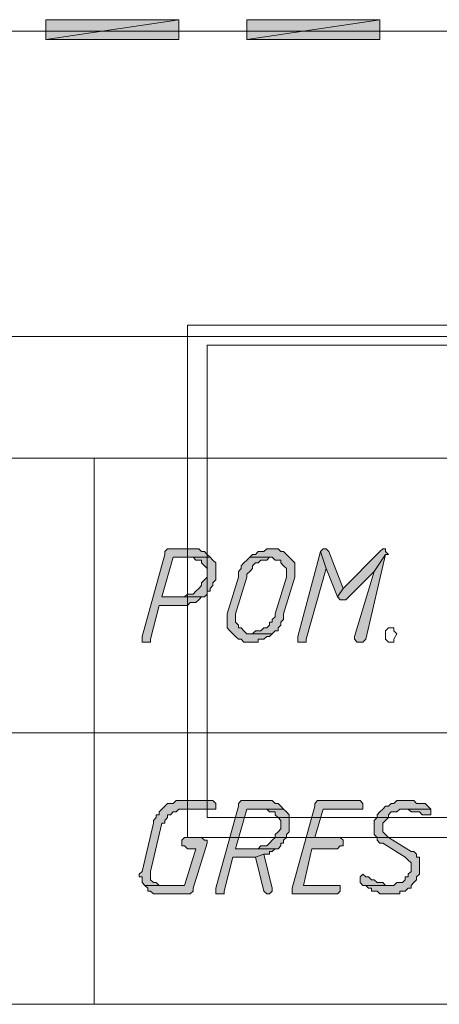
# Model space of a CAD drawing. Header units: inches. Extents: x 1504 to 12593, y -807 to 3183.
# Tile 123 of 256: x 4940 to 5003, y 356 to 503. Entities that reach past the tile are written whole.
import ezdxf

# ---------------------------------------------------------------- set-up
doc = ezdxf.new("R2010")
doc.units = ezdxf.units.IN
doc.header["$MEASUREMENT"] = 0
for name, color, linetype in [('at_Entity', 7, 'Continuous'), ('at_Rect', 7, 'Continuous'), ('at_Solid', 7, 'Continuous')]:
    doc.layers.add(name, color=color, linetype=linetype)

msp = doc.modelspace()

# ---------------------------------------------------------------- hatches: boundary and pattern name
at = {"layer": 'at_Solid', "lineweight": 15}
for points in [[(4964.17, 500.29), (4964.17, 503.24), (4944.32, 500.29)], [(4964.17, 503.24), (4944.32, 500.29), (4944.32, 503.24)], [(4994.16, 500.29), (4994.16, 503.24), (4974.31, 500.29)], [(4994.16, 503.24), (4974.31, 500.29), (4974.31, 503.24)], [(4966.29, 424.25), (4962.48, 424.25), (4962.06, 423.83), (4962.06, 423.41), (4958.68, 411.16), (4958.68, 410.31), (4959.95, 410.31), (4959.95, 410.74), (4961.22, 415.81), (4965.44, 415.81), (4965.86, 416.23), (4966.7, 416.23), (4967.13, 416.65), (4967.55, 417.07), (4967.98, 417.07), (4961.64, 417.07), (4963.32, 422.99), (4968.82, 422.99), (4968.4, 423.41), (4967.98, 423.83), (4967.55, 423.83), (4967.13, 424.25), (4966.7, 424.25)], [(4978.11, 424.25), (4977.27, 424.25), (4976.85, 423.83), (4976, 423.83), (4975.58, 423.41), (4975.16, 423.41), (4974.73, 422.99), (4978.11, 422.99), (4978.53, 422.56), (4979.38, 422.56), (4979.38, 422.14), (4979.8, 421.72), (4980.22, 421.3), (4980.22, 420.03), (4978.53, 414.54), (4978.53, 414.12), (4978.11, 413.69), (4978.11, 413.28), (4977.69, 413.28), (4977.69, 412.85), (4977.27, 412.43), (4976.85, 412.43), (4976.42, 412), (4975.58, 412), (4975.16, 411.58), (4974.73, 411.58), (4978.11, 411.58), (4978.53, 412), (4978.96, 412), (4978.96, 412.43), (4979.38, 412.85), (4979.38, 413.28), (4979.8, 413.69), (4979.8, 414.54), (4981.49, 420.03), (4981.49, 420.87), (4981.49, 422.14), (4981.07, 422.56), (4980.65, 422.99), (4980.22, 423.41), (4979.8, 423.83), (4979.38, 423.83), (4978.96, 424.25), (4978.53, 424.25)], [(4985.29, 423.83), (4981.91, 411.16), (4981.91, 410.31), (4983.18, 410.31), (4983.18, 410.74), (4986.14, 421.3)], [(4985.72, 424.25), (4985.29, 423.83), (4986.14, 421.3), (4987.83, 417.07), (4988.67, 418.34), (4986.56, 423.83), (4986.14, 424.25)], [(4994.59, 424.25), (4994.16, 423.83), (4988.67, 418.34), (4987.83, 417.07), (4988.25, 416.65), (4989.09, 416.65), (4993.32, 420.87), (4995.01, 423.41), (4995.43, 423.41), (4995.01, 423.83), (4995.01, 424.25)], [(4995.01, 423.41), (4993.32, 420.87), (4990.36, 411.16), (4990.36, 410.74), (4990.78, 410.31), (4991.63, 410.31), (4992.05, 410.74)], [(4968.82, 422.99), (4966.29, 422.99), (4966.7, 422.56), (4967.55, 422.56), (4967.55, 422.14), (4967.98, 421.72), (4968.4, 421.3), (4968.4, 420.03), (4967.98, 419.61), (4967.55, 419.18), (4967.55, 418.76), (4967.13, 418.34), (4966.7, 417.92), (4966.29, 417.5), (4965.44, 417.5), (4965.02, 417.07), (4961.64, 417.07), (4967.98, 417.07), (4968.4, 417.5), (4968.4, 417.92), (4968.82, 417.92), (4968.82, 418.34), (4969.24, 418.76), (4969.24, 419.18), (4969.66, 419.61), (4969.66, 420.87), (4969.66, 422.14), (4969.24, 422.56)], [(4974.73, 422.99), (4974.31, 422.56), (4973.88, 422.14), (4973.47, 421.72), (4973.47, 421.3), (4973.04, 420.87), (4973.04, 420.03), (4971.35, 414.54), (4971.35, 413.69), (4971.35, 412.43), (4971.78, 412), (4972.2, 411.58), (4972.62, 411.16), (4973.04, 410.74), (4973.47, 410.74), (4973.88, 410.31), (4976, 410.31), (4976, 410.74), (4976.85, 410.74), (4977.27, 411.16), (4977.69, 411.16), (4978.11, 411.58), (4974.31, 411.58), (4973.88, 412), (4973.47, 412.43), (4973.04, 412.43), (4973.04, 412.85), (4972.62, 413.28), (4972.62, 414.54), (4974.31, 420.03), (4974.31, 420.46), (4974.73, 420.87), (4975.16, 421.3), (4975.16, 421.72), (4975.58, 422.14), (4976, 422.14), (4976.42, 422.56), (4977.27, 422.56), (4977.69, 422.99), (4978.11, 422.99)], [(4968.82, 386.66), (4963.75, 386.66), (4963.32, 386.24), (4962.48, 386.24), (4962.06, 385.82), (4961.64, 385.39), (4961.22, 384.97), (4961.22, 384.55), (4960.79, 384.55), (4960.79, 384.13), (4960.37, 383.7), (4960.37, 383.28), (4958.68, 376.1), (4958.26, 375.68), (4958.26, 375.26), (4958.68, 375.26), (4958.68, 374.41), (4959.1, 373.99), (4961.64, 373.99), (4961.22, 373.99), (4960.79, 374.41), (4960.37, 374.41), (4959.95, 374.83), (4959.95, 375.68), (4959.95, 376.1), (4961.64, 383.28), (4962.06, 383.28), (4962.06, 383.7), (4962.48, 384.13), (4962.48, 384.55), (4962.91, 384.55), (4963.32, 384.97), (4963.75, 384.97), (4964.17, 385.39), (4969.66, 385.39), (4969.66, 386.24), (4969.24, 386.66)], [(4977.27, 386.66), (4973.47, 386.66), (4973.04, 386.24), (4973.04, 385.82), (4969.66, 373.57), (4969.66, 372.72), (4970.93, 372.72), (4970.93, 373.15), (4972.2, 378.21), (4975.58, 378.21), (4976.85, 378.64), (4977.69, 378.64), (4977.69, 379.06), (4978.11, 379.06), (4978.53, 379.48), (4978.96, 379.48), (4972.62, 379.48), (4974.31, 385.39), (4979.8, 385.39), (4979.38, 385.82), (4978.96, 386.24), (4978.53, 386.24), (4978.11, 386.66), (4977.69, 386.66)], [(4990.78, 386.66), (4984.87, 386.66), (4984.45, 386.24), (4984.45, 385.82), (4981.07, 373.57), (4981.07, 372.72), (4987.83, 372.72), (4988.25, 373.15), (4988.25, 373.99), (4982.76, 373.99), (4984.03, 379.48), (4987.83, 379.48), (4988.25, 379.9), (4988.67, 379.9), (4988.67, 380.75), (4988.25, 381.17), (4984.45, 381.17), (4985.72, 385.39), (4991.63, 385.39), (4991.63, 386.24), (4991.21, 386.66)], [(4997.96, 386.66), (4996.7, 386.66), (4996.27, 386.24), (4995.85, 386.24), (4995.43, 385.82), (4995.01, 385.82), (4994.59, 385.39), (4994.16, 384.97), (4993.74, 384.55), (4993.74, 384.13), (4993.32, 383.7), (4993.32, 382.44), (4993.32, 381.59), (4993.74, 381.17), (4993.74, 380.75), (4994.16, 380.33), (4994.59, 380.33), (4997.96, 378.21), (4998.39, 377.79), (4998.81, 377.37), (4998.81, 376.1), (4998.39, 375.68), (4998.39, 375.26), (4997.96, 375.26), (4997.96, 374.83), (4997.54, 374.41), (4996.7, 374.41), (4996.27, 373.99), (4991.63, 373.99), (4992.05, 373.99), (4992.47, 373.57), (4992.9, 373.57), (4992.9, 373.15), (4993.74, 373.15), (4994.16, 372.72), (4997.12, 372.72), (4997.12, 373.15), (4997.96, 373.15), (4998.39, 373.57), (4998.81, 373.57), (4998.81, 373.99), (4999.23, 374.41), (4999.65, 374.83), (4999.65, 375.26), (5000.08, 375.68), (5000.08, 378.21), (4999.65, 378.21), (4999.65, 378.64), (4999.23, 379.06), (4998.81, 379.06), (4995.43, 381.17), (4995.01, 381.59), (4994.59, 382.01), (4994.59, 383.28), (4995.01, 383.7), (4995.43, 384.13), (4995.43, 384.55), (4995.85, 384.97), (4996.7, 384.97), (4997.12, 385.39), (5001.77, 385.39), (5001.34, 385.82), (5000.93, 386.24), (4999.65, 386.24), (4999.23, 386.66), (4998.39, 386.66)], [(4979.8, 385.39), (4977.27, 385.39), (4977.69, 384.97), (4978.53, 384.97), (4978.53, 384.55), (4978.96, 384.13), (4979.38, 383.7), (4979.38, 382.44), (4978.96, 382.01), (4978.53, 381.59), (4978.53, 381.17), (4978.11, 380.75), (4977.69, 380.33), (4977.27, 379.9), (4976.42, 379.9), (4976, 379.48), (4972.62, 379.48), (4978.96, 379.48), (4979.38, 379.9), (4979.38, 380.33), (4979.8, 380.33), (4979.8, 380.75), (4980.22, 381.17), (4980.22, 381.59), (4980.65, 382.01), (4980.65, 383.28), (4980.65, 384.55), (4980.22, 384.97)], [(5001.77, 385.39), (4997.54, 385.39), (4998.39, 385.39), (4998.81, 384.97), (5000.08, 384.97), (5000.5, 384.55), (5001.77, 384.55), (5001.77, 384.97)], [(4967.55, 381.17), (4965.02, 381.17), (4964.6, 380.75), (4964.6, 379.9), (4965.02, 379.9), (4965.44, 379.48), (4966.7, 379.48), (4965.02, 373.99), (4959.1, 373.99), (4959.53, 373.57), (4959.53, 373.15), (4959.95, 373.15), (4960.37, 372.72), (4965.86, 372.72), (4966.29, 373.15), (4966.29, 373.57), (4968.4, 380.33), (4968.4, 380.75), (4967.98, 380.75)], [(4976.85, 378.64), (4975.58, 378.21), (4976.85, 373.15), (4977.27, 372.72), (4977.69, 372.72), (4978.11, 373.15), (4978.11, 373.57)], [(4991.63, 375.68), (4991.21, 375.26), (4991.21, 374.41), (4991.63, 373.99), (4995.85, 373.99), (4995.01, 373.99), (4994.59, 374.41), (4993.74, 374.41), (4993.32, 374.83), (4992.9, 374.83), (4992.47, 375.26), (4992.05, 375.26)]]:
    msp.add_hatch(color=7, dxfattribs=at).paths.add_polyline_path(points)

# ---------------------------------------------------------------- linework, layer by layer
at = {"layer": 'at_Entity', "color": 7, "lineweight": 15}
for p, q in [((4964.17, 503.24), (4944.32, 500.29)), ((4964.17, 503.24), (4944.32, 500.29)), ((4944.32, 500.29), (4944.32, 503.24)), ((4944.32, 503.24), (4964.17, 503.24)), ((4964.17, 500.29), (4964.17, 503.24)), ((4994.16, 503.24), (4974.31, 500.29)), ((4994.16, 503.24), (4974.31, 500.29)), ((4974.31, 500.29), (4974.31, 503.24)), ((4974.31, 503.24), (4994.16, 503.24)), ((4994.16, 500.29), (4994.16, 503.24)), ((5473.59, 501.55), (4833.23, 501.55)), ((4944.32, 500.29), (4964.17, 500.29)), ((4974.31, 500.29), (4994.16, 500.29)), ((5561.03, 455.94), (4838.72, 455.94)), ((4951.5, 437.77), (4951.5, 356.25)), ((4962.06, 423.41), (4958.68, 411.16)), ((4962.48, 424.25), (4962.06, 423.83)), ((4962.06, 423.83), (4962.06, 423.41)), ((4966.29, 424.25), (4962.48, 424.25)), ((4966.7, 424.25), (4966.29, 424.25)), ((4967.13, 424.25), (4966.7, 424.25)), ((4967.55, 423.83), (4967.13, 424.25)), ((4967.98, 423.83), (4967.55, 423.83)), ((4968.4, 423.41), (4967.98, 423.83)), ((4968.82, 422.99), (4968.4, 423.41)), ((4968.4, 423.41), (4968.4, 423.41)), ((4975.16, 423.41), (4974.73, 422.99)), ((4975.58, 423.41), (4975.16, 423.41)), ((4976, 423.83), (4975.58, 423.41)), ((4976.85, 423.83), (4976, 423.83)), ((4977.27, 424.25), (4976.85, 423.83)), ((4978.11, 424.25), (4977.27, 424.25)), ((4978.53, 424.25), (4978.11, 424.25)), ((4978.96, 424.25), (4978.53, 424.25)), ((4979.38, 423.83), (4978.96, 424.25)), ((4979.8, 423.83), (4979.38, 423.83)), ((4980.22, 423.41), (4979.8, 423.83)), ((4980.65, 422.99), (4980.22, 423.41)), ((4980.22, 423.41), (4980.22, 423.41)), ((4985.29, 423.83), (4981.91, 411.16)), ((4985.72, 424.25), (4985.29, 423.83)), ((4986.14, 421.3), (4985.29, 423.83)), ((4985.29, 423.83), (4985.29, 423.83)), ((4985.29, 423.83), (4986.14, 421.3)), ((4985.72, 424.25), (4985.72, 424.25)), ((4986.14, 424.25), (4985.72, 424.25)), ((4986.56, 423.83), (4986.14, 424.25)), ((4988.67, 418.34), (4986.56, 423.83)), ((4986.56, 423.83), (4986.56, 423.83)), ((4994.16, 423.83), (4988.67, 418.34)), ((4992.05, 410.74), (4995.01, 423.41)), ((4995.01, 423.41), (4993.32, 420.87)), ((4993.32, 420.87), (4995.01, 423.41)), ((4994.59, 424.25), (4994.16, 423.83)), ((4994.59, 424.25), (4994.59, 424.25)), ((4995.01, 424.25), (4994.59, 424.25)), ((4995.01, 423.83), (4995.01, 424.25)), ((4995.43, 423.41), (4995.01, 423.83)), ((4995.01, 423.41), (4995.43, 423.41)), ((4961.64, 417.07), (4963.32, 422.99)), ((4963.32, 422.99), (4968.82, 422.99)), ((4968.82, 422.99), (4966.29, 422.99)), ((4966.29, 422.99), (4966.7, 422.56)), ((4966.7, 422.56), (4967.55, 422.56)), ((4967.55, 422.56), (4967.55, 422.14)), ((4967.55, 422.14), (4967.98, 421.72)), ((4969.24, 422.56), (4968.82, 422.99)), ((4969.66, 422.14), (4969.24, 422.56)), ((4969.24, 422.56), (4969.24, 422.56)), ((4969.66, 420.87), (4969.66, 422.14)), ((4973.88, 422.14), (4973.47, 421.72)), ((4974.31, 422.56), (4973.88, 422.14)), ((4973.88, 422.14), (4973.88, 422.14)), ((4974.73, 422.99), (4974.31, 422.56)), ((4978.11, 422.99), (4974.73, 422.99)), ((4974.73, 422.99), (4978.11, 422.99)), ((4975.16, 421.72), (4975.58, 422.14)), ((4975.58, 422.14), (4976, 422.14)), ((4976, 422.14), (4976.42, 422.56)), ((4976.42, 422.56), (4977.27, 422.56)), ((4977.27, 422.56), (4977.69, 422.99)), ((4977.69, 422.99), (4978.11, 422.99)), ((4978.11, 422.99), (4978.53, 422.56)), ((4978.53, 422.56), (4979.38, 422.56)), ((4979.38, 422.56), (4979.38, 422.14)), ((4979.38, 422.14), (4979.8, 421.72)), ((4981.07, 422.56), (4980.65, 422.99)), ((4981.49, 422.14), (4981.07, 422.56)), ((4981.07, 422.56), (4981.07, 422.56)), ((4981.49, 420.87), (4981.49, 422.14)), ((4967.98, 421.72), (4967.98, 421.72)), ((4967.98, 421.72), (4968.4, 421.3)), ((4968.4, 421.3), (4968.4, 420.03)), ((4969.66, 419.61), (4969.66, 420.87)), ((4973.47, 421.3), (4973.04, 420.87)), ((4973.04, 420.87), (4973.04, 420.03)), ((4973.47, 421.72), (4973.47, 421.3)), ((4974.31, 420.46), (4974.73, 420.87)), ((4974.31, 420.03), (4974.31, 420.46)), ((4974.73, 420.87), (4975.16, 421.3)), ((4974.73, 420.87), (4974.73, 420.87)), ((4975.16, 421.3), (4975.16, 421.72)), ((4979.8, 421.72), (4979.8, 421.72)), ((4979.8, 421.72), (4980.22, 421.3)), ((4980.22, 421.3), (4980.22, 420.03)), ((4981.49, 420.03), (4981.49, 420.87)), ((4983.18, 410.74), (4986.14, 421.3)), ((4986.14, 421.3), (4987.83, 417.07)), ((4989.09, 416.65), (4993.32, 420.87)), ((4993.32, 420.87), (4990.36, 411.16)), ((4967.98, 419.61), (4967.55, 419.18)), ((4967.55, 419.18), (4967.55, 418.76)), ((4968.4, 420.03), (4967.98, 419.61)), ((4967.98, 419.61), (4967.98, 419.61)), ((4969.24, 419.18), (4969.66, 419.61)), ((4969.24, 418.76), (4969.24, 419.18)), ((4973.04, 420.03), (4971.35, 414.54)), ((4972.62, 414.54), (4974.31, 420.03)), ((4980.22, 420.03), (4978.53, 414.54)), ((4979.8, 414.54), (4981.49, 420.03)), ((4965.44, 417.5), (4965.02, 417.07)), ((4966.29, 417.5), (4965.44, 417.5)), ((4966.7, 417.92), (4966.29, 417.5)), ((4967.13, 418.34), (4966.7, 417.92)), ((4966.7, 417.92), (4966.7, 417.92)), ((4967.55, 418.76), (4967.13, 418.34)), ((4967.98, 417.07), (4968.4, 417.5)), ((4968.4, 417.5), (4968.4, 417.92)), ((4968.4, 417.92), (4968.82, 417.92)), ((4968.82, 418.34), (4969.24, 418.76)), ((4968.82, 417.92), (4968.82, 418.34)), ((4988.67, 418.34), (4987.83, 417.07)), ((4987.83, 417.07), (4988.67, 418.34)), ((4965.02, 417.07), (4961.64, 417.07)), ((4961.64, 417.07), (4967.98, 417.07)), ((4967.98, 417.07), (4961.64, 417.07)), ((4965.44, 415.81), (4965.86, 416.23)), ((4965.86, 416.23), (4966.7, 416.23)), ((4966.7, 416.23), (4967.13, 416.65)), ((4967.13, 416.65), (4967.55, 417.07)), ((4967.13, 416.65), (4967.13, 416.65)), ((4967.55, 417.07), (4967.98, 417.07)), ((4987.83, 417.07), (4988.25, 416.65)), ((4988.25, 416.65), (4989.09, 416.65)), ((4959.95, 410.74), (4961.22, 415.81)), ((4961.22, 415.81), (4965.44, 415.81)), ((4971.35, 414.54), (4971.35, 413.69)), ((4972.62, 413.28), (4972.62, 414.54)), ((4978.53, 414.54), (4978.53, 414.12)), ((4979.8, 413.69), (4979.8, 414.54)), ((4971.35, 413.69), (4971.35, 412.43)), ((4973.04, 412.85), (4972.62, 413.28)), ((4978.11, 413.28), (4977.69, 413.28)), ((4977.69, 413.28), (4977.69, 412.85)), ((4978.53, 414.12), (4978.11, 413.69)), ((4978.11, 413.69), (4978.11, 413.28)), ((4979.38, 413.28), (4979.8, 413.69)), ((4979.38, 412.85), (4979.38, 413.28)), ((4971.35, 412.43), (4971.78, 412)), ((4971.78, 412), (4971.78, 412)), ((4971.78, 412), (4972.2, 411.58)), ((4973.04, 412.43), (4973.04, 412.85)), ((4973.47, 412.43), (4973.04, 412.43)), ((4973.88, 412), (4973.47, 412.43)), ((4974.31, 411.58), (4973.88, 412)), ((4973.88, 412), (4973.88, 412)), ((4975.58, 412), (4975.16, 411.58)), ((4976.42, 412), (4975.58, 412)), ((4976.85, 412.43), (4976.42, 412)), ((4977.27, 412.43), (4976.85, 412.43)), ((4977.69, 412.85), (4977.27, 412.43)), ((4978.11, 411.58), (4978.53, 412)), ((4978.53, 412), (4978.96, 412)), ((4978.96, 412.43), (4979.38, 412.85)), ((4978.96, 412), (4978.96, 412.43)), ((4995.01, 412), (4995.43, 412.43)), ((4995.01, 411.16), (4995.01, 412)), ((4995.43, 412.43), (4996.27, 412.43)), ((4996.27, 412.43), (4996.27, 412)), ((4996.27, 412), (4996.7, 411.58)), ((4958.68, 411.16), (4958.68, 410.31)), ((4958.68, 410.31), (4959.95, 410.31)), ((4959.95, 410.31), (4959.95, 410.74)), ((4972.2, 411.58), (4972.2, 411.58)), ((4972.2, 411.58), (4972.62, 411.16)), ((4972.62, 411.16), (4973.04, 410.74)), ((4973.04, 410.74), (4973.47, 410.74)), ((4973.47, 410.74), (4973.88, 410.31)), ((4973.88, 410.31), (4976, 410.31)), ((4978.11, 411.58), (4974.31, 411.58)), ((4975.16, 411.58), (4974.73, 411.58)), ((4974.73, 411.58), (4978.11, 411.58)), ((4976, 410.31), (4976, 410.74)), ((4976, 410.74), (4976.85, 410.74)), ((4976.85, 410.74), (4977.27, 411.16)), ((4977.27, 411.16), (4977.69, 411.16)), ((4977.69, 411.16), (4978.11, 411.58)), ((4981.91, 411.16), (4981.91, 410.31)), ((4981.91, 410.31), (4983.18, 410.31)), ((4983.18, 410.31), (4983.18, 410.74)), ((4990.36, 411.16), (4990.36, 410.74)), ((4990.36, 410.74), (4990.78, 410.31)), ((4990.78, 410.31), (4991.63, 410.31)), ((4991.63, 410.31), (4992.05, 410.74)), ((4995.01, 410.74), (4995.01, 411.16)), ((4995.01, 411.16), (4995.01, 411.16)), ((4995.01, 411.16), (4995.01, 411.16)), ((4995.43, 410.31), (4995.01, 410.74)), ((4996.27, 410.31), (4995.43, 410.31)), ((4996.7, 411.58), (4996.27, 410.74)), ((4996.27, 410.74), (4996.27, 410.31)), ((4996.7, 411.58), (4996.7, 411.58)), ((4866.6, 396.8), (5112.86, 396.8)), ((4963.75, 386.66), (4963.32, 386.24)), ((4968.82, 386.66), (4963.75, 386.66)), ((4969.24, 386.66), (4968.82, 386.66)), ((4969.66, 386.24), (4969.24, 386.66)), ((4973.47, 386.66), (4973.04, 386.24)), ((4977.27, 386.66), (4973.47, 386.66)), ((4977.69, 386.66), (4977.27, 386.66)), ((4978.11, 386.66), (4977.69, 386.66)), ((4978.53, 386.24), (4978.11, 386.66)), ((4984.87, 386.66), (4984.45, 386.24)), ((4990.78, 386.66), (4984.87, 386.66)), ((4991.21, 386.66), (4990.78, 386.66)), ((4991.63, 386.24), (4991.21, 386.66)), ((4996.7, 386.66), (4996.27, 386.24)), ((4997.96, 386.66), (4996.7, 386.66)), ((4998.39, 386.66), (4997.96, 386.66)), ((4999.23, 386.66), (4998.39, 386.66)), ((4999.65, 386.24), (4999.23, 386.66)), ((4961.64, 385.39), (4961.22, 384.97)), ((4962.06, 385.82), (4961.64, 385.39)), ((4962.48, 386.24), (4962.06, 385.82)), ((4962.06, 385.82), (4962.06, 385.82)), ((4963.32, 386.24), (4962.48, 386.24)), ((4963.75, 384.97), (4964.17, 385.39)), ((4964.17, 385.39), (4969.66, 385.39)), ((4969.66, 385.39), (4969.66, 386.24)), ((4973.04, 385.82), (4969.66, 373.57)), ((4972.62, 379.48), (4974.31, 385.39)), ((4973.04, 386.24), (4973.04, 385.82)), ((4974.31, 385.39), (4979.8, 385.39)), ((4979.8, 385.39), (4977.27, 385.39)), ((4977.27, 385.39), (4977.69, 384.97)), ((4978.96, 386.24), (4978.53, 386.24)), ((4979.38, 385.82), (4978.96, 386.24)), ((4979.8, 385.39), (4979.38, 385.82)), ((4979.38, 385.82), (4979.38, 385.82)), ((4980.22, 384.97), (4979.8, 385.39)), ((4984.45, 385.82), (4981.07, 373.57)), ((4984.45, 386.24), (4984.45, 385.82)), ((4984.45, 381.17), (4985.72, 385.39)), ((4985.72, 385.39), (4991.63, 385.39)), ((4991.63, 385.39), (4991.63, 386.24)), ((4994.59, 385.39), (4994.16, 384.97)), ((4995.01, 385.82), (4994.59, 385.39)), ((4994.59, 385.39), (4994.59, 385.39)), ((4995.43, 385.82), (4995.01, 385.82)), ((4995.85, 386.24), (4995.43, 385.82)), ((4996.27, 386.24), (4995.85, 386.24)), ((4996.7, 384.97), (4997.12, 385.39)), ((4997.12, 385.39), (5001.77, 385.39)), ((5001.77, 385.39), (4997.54, 385.39)), ((4997.54, 385.39), (4998.39, 385.39)), ((4998.39, 385.39), (4998.81, 384.97)), ((5000.93, 386.24), (4999.65, 386.24)), ((5001.34, 385.82), (5000.93, 386.24)), ((5001.77, 385.39), (5001.34, 385.82)), ((5001.34, 385.82), (5001.34, 385.82)), ((5001.77, 384.97), (5001.77, 385.39)), ((4960.79, 384.13), (4960.37, 383.7)), ((4960.37, 383.7), (4960.37, 383.28)), ((4961.22, 384.55), (4960.79, 384.55)), ((4960.79, 384.55), (4960.79, 384.13)), ((4961.22, 384.97), (4961.22, 384.55)), ((4962.06, 383.7), (4962.48, 384.13)), ((4962.06, 383.28), (4962.06, 383.7)), ((4962.48, 384.13), (4962.48, 384.55)), ((4962.48, 384.55), (4962.91, 384.55)), ((4962.91, 384.55), (4963.32, 384.97)), ((4963.32, 384.97), (4963.75, 384.97)), ((4977.69, 384.97), (4978.53, 384.97)), ((4978.53, 384.97), (4978.53, 384.55)), ((4978.53, 384.55), (4978.96, 384.13)), ((4978.96, 384.13), (4978.96, 384.13)), ((4978.96, 384.13), (4979.38, 383.7)), ((4979.38, 383.7), (4979.38, 382.44)), ((4980.65, 384.55), (4980.22, 384.97)), ((4980.22, 384.97), (4980.22, 384.97)), ((4980.65, 383.28), (4980.65, 384.55)), ((4993.74, 384.13), (4993.32, 383.7)), ((4993.32, 383.7), (4993.32, 382.44)), ((4994.16, 384.97), (4993.74, 384.55)), ((4993.74, 384.55), (4993.74, 384.13)), ((4994.16, 384.97), (4994.16, 384.97)), ((4994.59, 383.28), (4995.01, 383.7)), ((4995.01, 383.7), (4995.43, 384.13)), ((4995.01, 383.7), (4995.01, 383.7)), ((4995.43, 384.55), (4995.85, 384.97)), ((4995.43, 384.13), (4995.43, 384.55)), ((4995.85, 384.97), (4996.7, 384.97)), ((4998.81, 384.97), (5000.08, 384.97)), ((5000.08, 384.97), (5000.5, 384.55)), ((5000.5, 384.55), (5001.77, 384.55)), ((5001.77, 384.55), (5001.77, 384.97)), ((4960.37, 383.28), (4958.68, 376.1)), ((4959.95, 376.1), (4961.64, 383.28)), ((4961.64, 383.28), (4962.06, 383.28)), ((4979.38, 382.44), (4978.96, 382.01)), ((4980.65, 382.01), (4980.65, 383.28)), ((4993.32, 382.44), (4993.32, 381.59)), ((4994.59, 382.01), (4994.59, 383.28)), ((4965.02, 381.17), (4964.6, 380.75)), ((4964.6, 380.75), (4964.6, 379.9)), ((4967.55, 381.17), (4965.02, 381.17)), ((4967.98, 380.75), (4967.55, 381.17)), ((4968.4, 380.75), (4967.98, 380.75)), ((4968.4, 380.33), (4968.4, 380.75)), ((4978.11, 380.75), (4977.69, 380.33)), ((4978.53, 381.17), (4978.11, 380.75)), ((4978.96, 382.01), (4978.53, 381.59)), ((4978.53, 381.59), (4978.53, 381.17)), ((4978.96, 382.01), (4978.96, 382.01)), ((4979.8, 380.75), (4980.22, 381.17)), ((4979.8, 380.33), (4979.8, 380.75)), ((4980.22, 381.59), (4980.65, 382.01)), ((4980.22, 381.17), (4980.22, 381.59)), ((4988.25, 381.17), (4984.45, 381.17)), ((4988.67, 380.75), (4988.25, 381.17)), ((4988.67, 379.9), (4988.67, 380.75)), ((4993.32, 381.59), (4993.74, 381.17)), ((4993.74, 381.17), (4993.74, 380.75)), ((4993.74, 380.75), (4994.16, 380.33)), ((4995.01, 381.59), (4994.59, 382.01)), ((4995.43, 381.17), (4995.01, 381.59)), ((4995.01, 381.59), (4995.01, 381.59)), ((4998.81, 379.06), (4995.43, 381.17)), ((4964.6, 379.9), (4965.02, 379.9)), ((4965.02, 379.9), (4965.44, 379.48)), ((4966.7, 379.48), (4965.02, 373.99)), ((4965.44, 379.48), (4966.7, 379.48)), ((4966.29, 373.57), (4968.4, 380.33)), ((4976, 379.48), (4972.62, 379.48)), ((4972.62, 379.48), (4978.96, 379.48)), ((4978.96, 379.48), (4972.62, 379.48)), ((4976.42, 379.9), (4976, 379.48)), ((4977.27, 379.9), (4976.42, 379.9)), ((4977.69, 380.33), (4977.27, 379.9)), ((4977.69, 380.33), (4977.69, 380.33)), ((4978.11, 379.06), (4978.53, 379.48)), ((4978.53, 379.48), (4978.96, 379.48)), ((4978.96, 379.48), (4979.38, 379.9)), ((4979.38, 379.9), (4979.38, 380.33)), ((4979.38, 380.33), (4979.8, 380.33)), ((4982.76, 373.99), (4984.03, 379.48)), ((4984.03, 379.48), (4987.83, 379.48)), ((4987.83, 379.48), (4988.25, 379.9)), ((4988.25, 379.9), (4988.67, 379.9)), ((4994.16, 380.33), (4994.59, 380.33)), ((4994.59, 380.33), (4997.96, 378.21)), ((4970.93, 373.15), (4972.2, 378.21)), ((4972.2, 378.21), (4975.58, 378.21)), ((4976.85, 378.64), (4975.58, 378.21)), ((4975.58, 378.21), (4976.85, 378.64)), ((4975.58, 378.21), (4976.85, 373.15)), ((4978.11, 373.57), (4976.85, 378.64)), ((4976.85, 378.64), (4977.69, 378.64)), ((4977.69, 378.64), (4977.69, 379.06)), ((4977.69, 379.06), (4978.11, 379.06)), ((4997.96, 378.21), (4998.39, 377.79)), ((4998.39, 377.79), (4998.39, 377.79)), ((4998.39, 377.79), (4998.81, 377.37)), ((4999.23, 379.06), (4998.81, 379.06)), ((4999.65, 378.64), (4999.23, 379.06)), ((4999.65, 378.21), (4999.65, 378.64)), ((5000.08, 378.21), (4999.65, 378.21)), ((5000.08, 375.68), (5000.08, 378.21)), ((4998.81, 377.37), (4998.81, 376.1)), ((4958.68, 376.1), (4958.26, 375.68)), ((4958.26, 375.68), (4958.26, 375.26)), ((4958.26, 375.26), (4958.68, 375.26)), ((4958.68, 376.1), (4958.68, 376.1)), ((4958.68, 375.26), (4958.68, 374.41)), ((4959.95, 375.68), (4959.95, 376.1)), ((4959.95, 374.83), (4959.95, 375.68)), ((4991.63, 375.68), (4991.21, 375.26)), ((4991.21, 375.26), (4991.21, 374.41)), ((4991.63, 375.68), (4991.63, 375.68)), ((4992.05, 375.26), (4991.63, 375.68)), ((4992.47, 375.26), (4992.05, 375.26)), ((4992.9, 374.83), (4992.47, 375.26)), ((4998.39, 375.26), (4997.96, 375.26)), ((4997.96, 375.26), (4997.96, 374.83)), ((4998.81, 376.1), (4998.39, 375.68)), ((4998.39, 375.68), (4998.39, 375.26)), ((4999.65, 375.26), (5000.08, 375.68)), ((4999.65, 374.83), (4999.65, 375.26)), ((4958.68, 374.41), (4958.68, 374.41)), ((4958.68, 374.41), (4959.1, 373.99)), ((4965.02, 373.99), (4959.1, 373.99)), ((4959.1, 373.99), (4959.53, 373.57)), ((4959.1, 373.99), (4961.64, 373.99)), ((4959.53, 373.57), (4959.53, 373.15)), ((4960.37, 374.41), (4959.95, 374.83)), ((4960.79, 374.41), (4960.37, 374.41)), ((4961.22, 373.99), (4960.79, 374.41)), ((4961.64, 373.99), (4961.22, 373.99)), ((4966.29, 373.15), (4966.29, 373.57)), ((4969.66, 373.57), (4969.66, 372.72)), ((4978.11, 373.15), (4978.11, 373.57)), ((4978.11, 373.57), (4978.11, 373.57)), ((4981.07, 373.57), (4981.07, 372.72)), ((4988.25, 373.99), (4982.76, 373.99)), ((4988.25, 373.15), (4988.25, 373.99)), ((4991.21, 374.41), (4991.21, 374.41)), ((4991.21, 374.41), (4991.63, 373.99)), ((4991.63, 373.99), (4995.85, 373.99)), ((4996.27, 373.99), (4991.63, 373.99)), ((4991.63, 373.99), (4992.05, 373.99)), ((4992.05, 373.99), (4992.47, 373.57)), ((4992.47, 373.57), (4992.9, 373.57)), ((4993.32, 374.83), (4992.9, 374.83)), ((4992.9, 373.57), (4992.9, 373.15)), ((4993.74, 374.41), (4993.32, 374.83)), ((4994.59, 374.41), (4993.74, 374.41)), ((4995.01, 373.99), (4994.59, 374.41)), ((4995.85, 373.99), (4995.01, 373.99)), ((4996.7, 374.41), (4996.27, 373.99)), ((4997.54, 374.41), (4996.7, 374.41)), ((4997.96, 374.83), (4997.54, 374.41)), ((4997.96, 373.15), (4998.39, 373.57)), ((4998.39, 373.57), (4998.81, 373.57)), ((4998.81, 373.99), (4999.23, 374.41)), ((4998.81, 373.57), (4998.81, 373.99)), ((4999.23, 374.41), (4999.65, 374.83)), ((4999.23, 374.41), (4999.23, 374.41)), ((4959.53, 373.15), (4959.95, 373.15)), ((4959.95, 373.15), (4960.37, 372.72)), ((4960.37, 372.72), (4965.86, 372.72)), ((4965.86, 372.72), (4966.29, 373.15)), ((4969.66, 372.72), (4970.93, 372.72)), ((4970.93, 372.72), (4970.93, 373.15)), ((4976.85, 373.15), (4976.85, 373.15)), ((4976.85, 373.15), (4977.27, 372.72)), ((4977.27, 372.72), (4977.69, 372.72)), ((4977.69, 372.72), (4978.11, 373.15)), ((4981.07, 372.72), (4987.83, 372.72)), ((4987.83, 372.72), (4988.25, 373.15)), ((4992.9, 373.15), (4993.74, 373.15)), ((4993.74, 373.15), (4994.16, 372.72)), ((4994.16, 372.72), (4997.12, 372.72)), ((4997.12, 372.72), (4997.12, 373.15)), ((4997.12, 373.15), (4997.96, 373.15))]:
    msp.add_line(p, q, dxfattribs=at)
at = {"layer": 'at_Rect', "color": 150, "lineweight": 15, "true_color": 0x007eff}
for p, q in [((4965.44, 457.62), (5061.33, 457.62)), ((4965.44, 457.62), (4965.44, 381.17)), ((4968.4, 454.67), (5058.37, 454.67)), ((4968.4, 454.67), (4968.4, 384.13)), ((5058.37, 384.13), (4968.4, 384.13)), ((5061.33, 381.17), (4965.44, 381.17))]:
    msp.add_line(p, q, dxfattribs=at)
at = {"layer": 'at_Rect', "color": 7, "lineweight": 15}
for p, q in [((4866.6, 437.77), (5112.86, 437.77)), ((5112.86, 356.25), (4866.6, 356.25))]:
    msp.add_line(p, q, dxfattribs=at)

doc.saveas('drawing.dxf')
